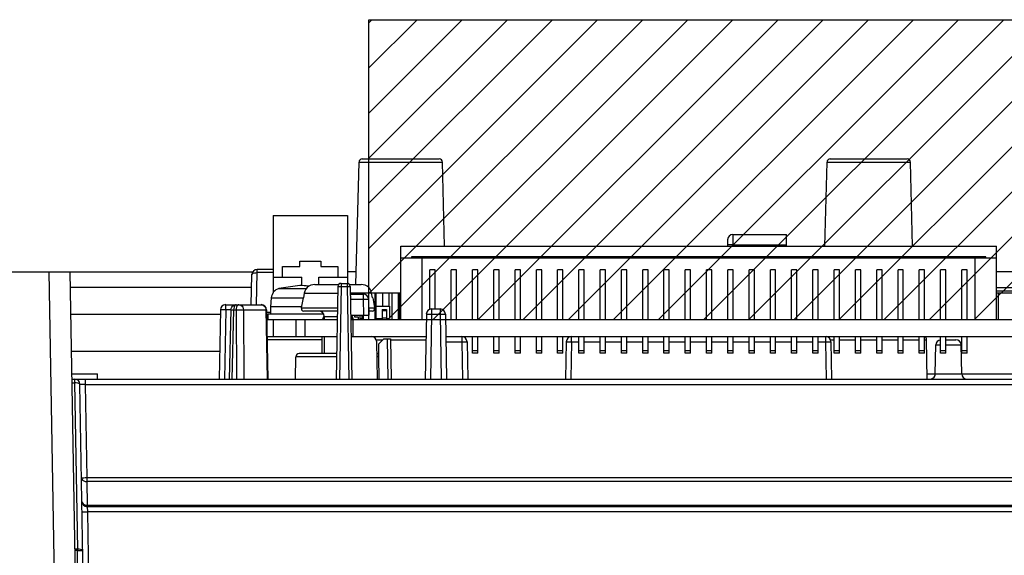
# Model space of a CAD drawing. Extents: x 0 to 420, y 0 to 297.
# Tile 44 of 86: x 266 to 297, y 100 to 117. Entities that reach past the tile are written whole.
import ezdxf

# ---------------------------------------------------------------- set-up
doc = ezdxf.new("R2010")
doc.units = 0
doc.header["$LTSCALE"] = 23.1
doc.layers.get('0').update_dxf_attribs({"linetype": 'CONTINUOUS'})
doc.layers.add('ALL_AXIS', color=7, linetype='CONTINUOUS')
doc.layers.add('ALL_FEATURES', color=7, linetype='CONTINUOUS')

msp = doc.modelspace()

# ---------------------------------------------------------------- linework, layer by layer
at = {"color": 7, "linetype": 'CONTINUOUS'}
for p, q in [((277.256, 117.145), (310.723, 117.145)), ((277.256, 107.745), (277.256, 117.145)), ((277.343, 108.578), (278.256, 108.578)), ((277.456, 107.745), (277.456, 108.578)), ((277.49, 107.745), (277.49, 108.578)), ((277.69, 108.165), (277.69, 108.578)), ((277.89, 108.165), (277.89, 108.578)), ((277.99, 107.745), (277.99, 108.578)), ((278.19, 107.745), (278.19, 108.578)), ((278.223, 107.788), (278.223, 108.578)), ((296.923, 108.578), (298.856, 108.578)), ((296.99, 107.745), (296.99, 108.578)), ((277.256, 107.745), (277.256, 108.011)), ((276.99, 107.745), (276.99, 107.878)), ((277.087, 107.745), (277.087, 107.878)), ((277.256, 107.745), (310.723, 107.745)), ((277.89, 107.745), (277.89, 107.778))]:
    msp.add_line(p, q, dxfattribs=at)
at = {"color": 2, "linetype": 'CONTINUOUS'}
for p, q in [((277.256, 117.047), (277.354, 117.145)), ((277.256, 115.633), (278.768, 117.145)), ((277.256, 114.219), (280.183, 117.145)), ((277.256, 112.804), (281.597, 117.145)), ((277.256, 111.39), (283.011, 117.145)), ((277.256, 109.976), (284.425, 117.145)), ((277.256, 108.562), (285.839, 117.145)), ((277.854, 107.745), (287.254, 117.145)), ((279.268, 107.745), (288.668, 117.145)), ((280.682, 107.745), (290.082, 117.145)), ((282.096, 107.745), (291.496, 117.145)), ((283.511, 107.745), (292.911, 117.145)), ((284.925, 107.745), (294.325, 117.145)), ((286.339, 107.745), (295.739, 117.145)), ((287.753, 107.745), (297.153, 117.145)), ((289.167, 107.745), (298.567, 117.145)), ((290.582, 107.745), (299.982, 117.145)), ((291.996, 107.745), (301.396, 117.145)), ((293.41, 107.745), (302.81, 117.145)), ((294.824, 107.745), (304.224, 117.145)), ((296.238, 107.745), (305.638, 117.145))]:
    msp.add_line(p, q, dxfattribs=at)
at = {"layer": 'ALL_AXIS', "color": 7, "linetype": 'CONTINUOUS'}
for p, q in [((275.089, 109.411), (275.089, 109.578)), ((275.089, 109.578), (275.756, 109.578)), ((275.756, 109.578), (275.756, 109.411)), ((274.556, 109.078), (274.556, 109.411)), ((274.556, 109.411), (275.089, 109.411)), ((275.756, 109.411), (276.289, 109.411)), ((276.289, 109.411), (276.289, 109.078)), ((275.09, 108.811), (274.437, 108.718)), ((274.198, 108.427), (274.173, 108.145)), ((275.197, 108.428), (275.14, 108.109)), ((277.383, 108.428), (277.439, 108.109)), ((274.173, 108.145), (274.173, 107.911)), ((275.147, 108.145), (274.173, 108.145)), ((277.673, 108.065), (277.673, 107.745)), ((277.673, 108.065), (277.806, 108.065)), ((277.806, 108.065), (277.806, 107.745)), ((274.057, 107.745), (276.27, 107.745)), ((274.09, 107.911), (274.09, 107.745)), ((275.839, 107.911), (274.09, 107.911)), ((274.256, 107.745), (274.256, 107.211)), ((274.968, 107.745), (274.968, 107.211)), ((275.856, 107.845), (275.856, 107.745)), ((276.692, 107.745), (279.056, 107.745)), ((276.723, 107.845), (276.723, 107.745)), ((276.756, 107.745), (276.756, 107.211)), ((276.99, 107.778), (277.04, 107.778)), ((277.04, 107.878), (277.04, 107.745)), ((277.04, 107.798), (277.087, 107.798)), ((277.49, 107.778), (277.673, 107.778)), ((277.673, 107.798), (277.806, 107.798)), ((277.806, 107.778), (277.906, 107.778)), ((279.657, 107.745), (310.622, 107.745)), ((274.067, 107.211), (276.261, 107.211)), ((275.856, 107.211), (275.856, 106.678)), ((276.756, 107.211), (279.046, 107.211)), ((280.169, 107.211), (310.613, 107.211))]:
    msp.add_line(p, q, dxfattribs=at)
at = {"layer": 'ALL_AXIS', "color": 9, "linetype": 'CONTINUOUS'}
for p, q in [((274.437, 108.718), (275.304, 108.718)), ((274.198, 108.427), (275.197, 108.427)), ((277.673, 108.031), (277.806, 108.031)), ((275.256, 107.745), (275.256, 107.211)), ((275.856, 107.845), (276.272, 107.845)), ((276.723, 107.845), (276.69, 107.845))]:
    msp.add_line(p, q, dxfattribs=at)
at = {"layer": 'ALL_AXIS', "color": 7, "linetype": 'CONTINUOUS'}
for centre, radius, start, end in [((274.53, 108.398), 0.333, 106.257, 175), ((275.09, 106.478), 2.333, 83.2718, 90), ((275.69, 107.845), 0.167, 0, 90), ((276.89, 107.845), 0.167, 168, 180)]:
    msp.add_arc(centre, radius, start, end, dxfattribs=at)
at = {"layer": 'ALL_FEATURES', "color": 7, "linetype": 'CONTINUOUS'}
for p, q in [((276.849, 108.845), (276.95, 112.681)), ((277.05, 112.778), (279.463, 112.778)), ((279.632, 110.045), (279.563, 112.681)), ((291.547, 110.045), (291.616, 112.681)), ((291.716, 112.778), (294.13, 112.778)), ((294.299, 110.045), (294.23, 112.681)), ((274.256, 111.011), (274.256, 108.579)), ((274.256, 111.011), (276.589, 111.011)), ((276.589, 111.011), (276.589, 108.878)), ((288.499, 110.248), (288.496, 110.045)), ((288.666, 110.411), (290.344, 110.411)), ((290.35, 110.045), (290.344, 110.411)), ((278.256, 107.745), (278.256, 110.045)), ((278.256, 110.045), (296.923, 110.045)), ((296.923, 107.745), (296.923, 110.045)), ((278.256, 109.678), (296.923, 109.678)), ((278.59, 109.711), (278.59, 109.678)), ((296.59, 109.711), (278.59, 109.711)), ((278.923, 107.745), (278.923, 109.678)), ((296.256, 107.745), (296.256, 109.678)), ((296.59, 109.678), (296.59, 109.711)), ((258.756, 109.245), (273.622, 109.245)), ((267.89, 109.245), (268.062, 99.396)), ((274.256, 109.311), (273.754, 109.311)), ((276.86, 109.245), (276.589, 109.245)), ((279.173, 108.069), (279.173, 109.303)), ((279.34, 109.303), (279.173, 109.303)), ((279.34, 108.078), (279.34, 109.303)), ((279.84, 107.745), (279.84, 109.303)), ((280.006, 109.303), (279.84, 109.303)), ((280.006, 107.745), (280.006, 109.303)), ((280.506, 107.745), (280.506, 109.303)), ((280.673, 109.303), (280.506, 109.303)), ((280.673, 107.745), (280.673, 109.303)), ((281.173, 107.745), (281.173, 109.303)), ((281.34, 109.303), (281.173, 109.303)), ((281.34, 107.745), (281.34, 109.303)), ((281.84, 107.745), (281.84, 109.303)), ((282.006, 109.303), (281.84, 109.303)), ((282.006, 107.745), (282.006, 109.303)), ((282.506, 107.745), (282.506, 109.303)), ((282.673, 109.303), (282.506, 109.303)), ((282.673, 107.745), (282.673, 109.303)), ((283.173, 107.745), (283.173, 109.303)), ((283.34, 109.303), (283.173, 109.303)), ((283.34, 107.745), (283.34, 109.303)), ((283.84, 107.745), (283.84, 109.303)), ((284.006, 109.303), (283.84, 109.303)), ((284.006, 107.745), (284.006, 109.303)), ((284.506, 107.745), (284.506, 109.303)), ((284.673, 109.303), (284.506, 109.303)), ((284.673, 107.745), (284.673, 109.303)), ((285.173, 107.745), (285.173, 109.303)), ((285.34, 109.303), (285.173, 109.303)), ((285.34, 107.745), (285.34, 109.303)), ((285.84, 107.745), (285.84, 109.303)), ((286.006, 109.303), (285.84, 109.303)), ((286.006, 107.745), (286.006, 109.303)), ((286.506, 107.745), (286.506, 109.303)), ((286.673, 109.303), (286.506, 109.303)), ((286.673, 107.745), (286.673, 109.303)), ((287.173, 107.745), (287.173, 109.303)), ((287.34, 109.303), (287.173, 109.303)), ((287.34, 107.745), (287.34, 109.303)), ((287.84, 107.745), (287.84, 109.303)), ((288.006, 109.303), (287.84, 109.303)), ((288.006, 107.745), (288.006, 109.303)), ((288.506, 107.745), (288.506, 109.303)), ((288.673, 109.303), (288.506, 109.303)), ((288.673, 107.745), (288.673, 109.303)), ((289.173, 107.745), (289.173, 109.303)), ((289.34, 109.303), (289.173, 109.303)), ((289.34, 107.745), (289.34, 109.303)), ((289.84, 107.745), (289.84, 109.303)), ((290.006, 109.303), (289.84, 109.303)), ((290.006, 107.745), (290.006, 109.303)), ((290.506, 107.745), (290.506, 109.303)), ((290.673, 109.303), (290.506, 109.303)), ((290.673, 107.745), (290.673, 109.303)), ((291.173, 107.745), (291.173, 109.303)), ((291.34, 109.303), (291.173, 109.303)), ((291.34, 107.745), (291.34, 109.303)), ((291.84, 107.745), (291.84, 109.303)), ((292.006, 109.303), (291.84, 109.303)), ((292.006, 107.745), (292.006, 109.303)), ((292.506, 107.745), (292.506, 109.303)), ((292.673, 109.303), (292.506, 109.303)), ((292.673, 107.745), (292.673, 109.303)), ((293.173, 107.745), (293.173, 109.303)), ((293.34, 109.303), (293.173, 109.303)), ((293.34, 107.745), (293.34, 109.303)), ((293.84, 107.745), (293.84, 109.303)), ((294.006, 109.303), (293.84, 109.303)), ((294.006, 107.745), (294.006, 109.303)), ((294.506, 107.745), (294.506, 109.303)), ((294.673, 109.303), (294.506, 109.303)), ((294.673, 107.745), (294.673, 109.303)), ((295.173, 107.745), (295.173, 109.303)), ((295.34, 109.303), (295.173, 109.303)), ((295.34, 107.745), (295.34, 109.303)), ((295.84, 107.745), (295.84, 109.303)), ((296.006, 109.303), (295.84, 109.303)), ((296.006, 107.745), (296.006, 109.303)), ((299.482, 109.245), (296.923, 109.245)), ((273.571, 108.211), (273.587, 109.148)), ((274.256, 109.078), (275.156, 109.078)), ((275.156, 108.802), (275.156, 109.078)), ((275.689, 108.845), (275.689, 109.078)), ((275.689, 109.078), (276.589, 109.078)), ((273.58, 108.745), (267.899, 108.745)), ((275.569, 108.845), (276.315, 108.845)), ((276.288, 108.78), (276.237, 105.878)), ((276.388, 108.878), (276.574, 108.878)), ((276.647, 108.845), (277.011, 108.845)), ((276.674, 108.78), (276.725, 105.878)), ((296.923, 108.745), (299.473, 108.745)), ((275.209, 108.428), (275.197, 108.428)), ((275.235, 108.569), (275.209, 108.428)), ((276.678, 108.545), (277.081, 108.545)), ((277.248, 108.381), (277.256, 107.878)), ((277.37, 108.428), (277.345, 108.569)), ((277.383, 108.428), (277.37, 108.428)), ((272.604, 108.048), (272.567, 105.878)), ((272.771, 108.211), (273.885, 108.211)), ((272.936, 108.049), (272.884, 105.878)), ((274.052, 108.048), (274.09, 105.878)), ((276.275, 108.011), (275.222, 108.011)), ((277.357, 108.011), (277.254, 108.011)), ((277.49, 108.165), (277.906, 108.165)), ((277.906, 108.165), (277.906, 107.778)), ((279.225, 108.078), (279.488, 108.078)), ((272.602, 107.9), (267.913, 107.9)), ((274.053, 107.978), (274.173, 107.978)), ((274.056, 107.811), (274.09, 107.811)), ((276.69, 107.878), (277.256, 107.878)), ((276.81, 107.878), (276.81, 107.831)), ((276.81, 107.831), (276.923, 107.831)), ((276.923, 107.831), (276.923, 107.745)), ((278.19, 107.911), (278.223, 107.911)), ((278.203, 107.745), (278.203, 107.788)), ((278.203, 107.788), (278.256, 107.788)), ((278.223, 107.745), (278.223, 107.788)), ((279.059, 107.914), (279.023, 105.878)), ((279.654, 107.914), (279.69, 105.878)), ((275.79, 106.678), (275.796, 107.211)), ((276.701, 107.211), (276.756, 107.211)), ((277.723, 107.145), (277.556, 106.978)), ((277.723, 107.145), (277.934, 107.145)), ((277.934, 107.145), (277.956, 105.878)), ((279.667, 107.211), (280.169, 107.211)), ((280.506, 106.691), (280.506, 107.211)), ((280.673, 106.691), (280.673, 107.211)), ((281.173, 106.691), (281.173, 107.211)), ((281.34, 106.691), (281.34, 107.211)), ((281.84, 106.691), (281.84, 107.211)), ((282.006, 106.691), (282.006, 107.211)), ((282.506, 106.691), (282.506, 107.211)), ((282.673, 106.691), (282.673, 107.211)), ((283.173, 106.691), (283.173, 107.211)), ((283.34, 106.691), (283.34, 107.211)), ((283.84, 106.691), (283.84, 107.211)), ((284.006, 106.691), (284.006, 107.211)), ((284.506, 106.691), (284.506, 107.211)), ((284.673, 106.691), (284.673, 107.211)), ((285.173, 106.691), (285.173, 107.211)), ((285.34, 106.691), (285.34, 107.211)), ((285.84, 106.691), (285.84, 107.211)), ((286.006, 106.691), (286.006, 107.211)), ((286.506, 106.691), (286.506, 107.211)), ((286.673, 106.691), (286.673, 107.211)), ((287.173, 106.691), (287.173, 107.211)), ((287.34, 106.691), (287.34, 107.211)), ((287.84, 106.691), (287.84, 107.211)), ((288.006, 106.691), (288.006, 107.211)), ((288.506, 106.691), (288.506, 107.211)), ((288.673, 106.691), (288.673, 107.211)), ((289.173, 106.691), (289.173, 107.211)), ((289.34, 106.691), (289.34, 107.211)), ((289.84, 106.691), (289.84, 107.211)), ((290.006, 106.691), (290.006, 107.211)), ((290.506, 106.691), (290.506, 107.211)), ((290.673, 106.691), (290.673, 107.211)), ((291.173, 106.691), (291.173, 107.211)), ((291.34, 106.691), (291.34, 107.211)), ((291.84, 106.691), (291.84, 107.211)), ((292.006, 106.691), (292.006, 107.211)), ((292.506, 106.691), (292.506, 107.211)), ((292.673, 106.691), (292.673, 107.211)), ((293.173, 106.691), (293.173, 107.211)), ((293.34, 106.691), (293.34, 107.211)), ((293.84, 106.691), (293.84, 107.211)), ((294.006, 106.691), (294.006, 107.211)), ((294.506, 106.691), (294.506, 107.211)), ((294.673, 106.691), (294.673, 107.211)), ((294.756, 105.878), (294.735, 107.113)), ((295.173, 106.691), (295.173, 107.211)), ((295.34, 106.691), (295.34, 107.211)), ((295.34, 107.111), (295.655, 107.111)), ((295.84, 106.691), (295.84, 107.211)), ((296.006, 106.691), (296.006, 107.211)), ((277.523, 105.878), (277.503, 107.048)), ((277.556, 106.978), (277.556, 106.63)), ((280.336, 107.048), (280.356, 105.878)), ((283.444, 107.048), (283.423, 105.878)), ((291.736, 107.048), (291.756, 105.878)), ((295.009, 106.042), (295.025, 106.948)), ((295.837, 106.042), (295.821, 106.948)), ((267.933, 106.756), (272.582, 106.756)), ((274.956, 105.878), (274.969, 106.58)), ((276.251, 106.678), (275.069, 106.678)), ((277.581, 105.878), (277.571, 106.58)), ((280.673, 106.761), (280.506, 106.761)), ((280.673, 106.691), (280.506, 106.691)), ((281.34, 106.761), (281.173, 106.761)), ((281.34, 106.691), (281.173, 106.691)), ((282.006, 106.761), (281.84, 106.761)), ((282.006, 106.691), (281.84, 106.691)), ((282.673, 106.761), (282.506, 106.761)), ((282.673, 106.691), (282.506, 106.691)), ((283.34, 106.761), (283.173, 106.761)), ((283.34, 106.691), (283.173, 106.691)), ((284.006, 106.761), (283.84, 106.761)), ((284.006, 106.691), (283.84, 106.691)), ((284.673, 106.761), (284.506, 106.761)), ((284.673, 106.691), (284.506, 106.691)), ((285.34, 106.761), (285.173, 106.761)), ((285.34, 106.691), (285.173, 106.691)), ((286.006, 106.761), (285.84, 106.761)), ((286.006, 106.691), (285.84, 106.691)), ((286.673, 106.761), (286.506, 106.761)), ((286.673, 106.691), (286.506, 106.691)), ((287.34, 106.761), (287.173, 106.761)), ((287.34, 106.691), (287.173, 106.691)), ((288.006, 106.761), (287.84, 106.761)), ((288.006, 106.691), (287.84, 106.691)), ((288.673, 106.761), (288.506, 106.761)), ((288.673, 106.691), (288.506, 106.691)), ((289.34, 106.761), (289.173, 106.761)), ((289.34, 106.691), (289.173, 106.691)), ((290.006, 106.761), (289.84, 106.761)), ((290.006, 106.691), (289.84, 106.691)), ((290.673, 106.761), (290.506, 106.761)), ((290.673, 106.691), (290.506, 106.691)), ((291.34, 106.761), (291.173, 106.761)), ((291.34, 106.691), (291.173, 106.691)), ((292.006, 106.761), (291.84, 106.761)), ((292.006, 106.691), (291.84, 106.691)), ((292.673, 106.761), (292.506, 106.761)), ((292.673, 106.691), (292.506, 106.691)), ((293.34, 106.761), (293.173, 106.761)), ((293.34, 106.691), (293.173, 106.691)), ((294.006, 106.761), (293.84, 106.761)), ((294.006, 106.691), (293.84, 106.691)), ((294.673, 106.761), (294.506, 106.761)), ((294.673, 106.691), (294.506, 106.691)), ((295.34, 106.761), (295.173, 106.761)), ((295.34, 106.691), (295.173, 106.691)), ((296.006, 106.761), (295.84, 106.761)), ((296.006, 106.691), (295.84, 106.691)), ((267.946, 106.045), (268.756, 106.045)), ((267.949, 105.878), (322.907, 105.878)), ((268.756, 105.878), (268.756, 106.045)), ((268.48, 89.839), (268.203, 105.714)), ((322.413, 101.878), (268.433, 101.878))]:
    msp.add_line(p, q, dxfattribs=at)
at = {"layer": 'ALL_FEATURES', "color": 9, "linetype": 'CONTINUOUS'}
for p, q in [((276.95, 112.681), (279.563, 112.681)), ((291.616, 112.681), (294.23, 112.681)), ((288.666, 110.411), (288.663, 110.084)), ((288.663, 110.084), (288.663, 110.045)), ((288.663, 110.084), (290.35, 110.084)), ((267.223, 109.245), (267.394, 99.475)), ((273.754, 109.215), (273.754, 109.311)), ((273.736, 108.211), (273.754, 109.215)), ((274.256, 109.215), (273.754, 109.215)), ((276.388, 108.78), (276.337, 105.878)), ((276.388, 108.878), (276.388, 108.78)), ((276.388, 108.78), (276.574, 108.78)), ((276.574, 108.878), (276.574, 108.78)), ((276.574, 108.78), (276.625, 105.878)), ((296.923, 108.647), (299.471, 108.647)), ((275.235, 108.569), (276.284, 108.569)), ((277.345, 108.569), (276.678, 108.569)), ((276.681, 108.381), (277.081, 108.381)), ((277.081, 108.545), (277.081, 108.381)), ((277.081, 108.381), (277.09, 107.878)), ((272.771, 108.048), (272.733, 105.878)), ((272.771, 108.048), (272.771, 108.211)), ((272.936, 108.048), (272.771, 108.048)), ((273.02, 108.048), (272.968, 105.878)), ((273.02, 108.048), (273.098, 108.048)), ((273.098, 108.048), (273.112, 105.878)), ((273.182, 108.211), (273.16, 108.206)), ((273.326, 108.048), (273.34, 105.878)), ((273.326, 108.048), (274.03, 108.048)), ((274.024, 108.09), (274.03, 108.048)), ((274.03, 108.048), (274.067, 105.878)), ((275.14, 108.109), (276.276, 108.109)), ((277.252, 108.109), (277.439, 108.109)), ((279.225, 108.078), (279.225, 107.914)), ((279.488, 108.078), (279.488, 107.914)), ((279.225, 107.914), (279.19, 105.878)), ((279.225, 107.914), (279.488, 107.914)), ((279.488, 107.914), (279.523, 105.878)), ((275.795, 107.113), (274.068, 107.113)), ((277.487, 107.113), (277.692, 107.113)), ((277.834, 107.145), (277.856, 105.878)), ((277.934, 107.113), (279.045, 107.113)), ((280.169, 107.211), (280.169, 107.048)), ((283.61, 107.048), (283.61, 107.211)), ((291.569, 107.211), (291.569, 107.048)), ((291.72, 107.113), (291.84, 107.113)), ((292.006, 107.113), (292.506, 107.113)), ((292.673, 107.113), (293.173, 107.113)), ((293.34, 107.113), (293.84, 107.113)), ((294.006, 107.113), (294.506, 107.113)), ((294.673, 107.113), (294.735, 107.113)), ((279.669, 107.048), (280.169, 107.048)), ((280.169, 107.048), (280.19, 105.878)), ((283.61, 107.048), (283.59, 105.878)), ((283.61, 107.048), (283.84, 107.048)), ((284.006, 107.048), (284.506, 107.048)), ((284.673, 107.048), (285.173, 107.048)), ((285.34, 107.048), (285.84, 107.048)), ((286.006, 107.048), (286.506, 107.048)), ((286.673, 107.048), (287.173, 107.048)), ((287.34, 107.048), (287.84, 107.048)), ((288.006, 107.048), (288.506, 107.048)), ((288.673, 107.048), (289.173, 107.048)), ((289.34, 107.048), (289.84, 107.048)), ((290.006, 107.048), (290.506, 107.048)), ((290.673, 107.048), (291.173, 107.048)), ((291.34, 107.048), (291.569, 107.048)), ((291.569, 107.048), (291.59, 105.878)), ((295.025, 106.948), (295.173, 106.948)), ((295.34, 106.948), (295.821, 106.948)), ((276.25, 106.58), (274.969, 106.58)), ((277.571, 106.58), (277.511, 106.58)), ((268.036, 105.878), (268.036, 105.761)), ((268.369, 105.878), (268.369, 105.714)), ((294.754, 106.042), (299.426, 106.042)), ((267.951, 105.761), (268.036, 105.761)), ((268.036, 105.761), (268.127, 100.548)), ((268.369, 105.714), (268.421, 102.78)), ((268.369, 105.714), (322.477, 105.714)), ((268.421, 102.78), (268.421, 102.664)), ((322.426, 102.78), (268.421, 102.78)), ((268.421, 102.664), (268.433, 101.926)), ((322.426, 102.664), (268.421, 102.664)), ((268.433, 101.926), (268.433, 101.878)), ((268.433, 101.926), (322.413, 101.926)), ((268.433, 101.878), (268.439, 101.714)), ((268.439, 101.714), (268.48, 99.378)), ((299.487, 101.714), (268.439, 101.714)), ((268.127, 100.548), (268.042, 100.548)), ((268.127, 100.501), (268.042, 100.501)), ((268.127, 100.548), (268.127, 100.501)), ((268.243, 93.844), (268.127, 100.501))]:
    msp.add_line(p, q, dxfattribs=at)
for points in [[(288.663, 110.084), (288.62, 110.085), (288.58, 110.085), (288.545, 110.085), (288.519, 110.085), (288.502, 110.085), (288.497, 110.084)], [(273.587, 109.148), (273.593, 109.166), (273.61, 109.182), (273.636, 109.197), (273.671, 109.207), (273.711, 109.214), (273.754, 109.215)], [(276.288, 108.78), (276.292, 108.78), (276.302, 108.781), (276.317, 108.781), (276.338, 108.781), (276.362, 108.78), (276.388, 108.78)], [(276.574, 108.78), (276.6, 108.78), (276.624, 108.781), (276.645, 108.781), (276.661, 108.781), (276.671, 108.78), (276.674, 108.78)], [(277.081, 108.381), (277.124, 108.382), (277.164, 108.382), (277.199, 108.382), (277.225, 108.382), (277.242, 108.382), (277.248, 108.381)], [(272.771, 108.048), (272.749, 108.048), (272.728, 108.048), (272.707, 108.049), (272.688, 108.049), (272.67, 108.049), (272.653, 108.049), (272.639, 108.049), (272.627, 108.049), (272.617, 108.049), (272.61, 108.048), (272.606, 108.048), (272.604, 108.048)], [(272.936, 108.049), (272.942, 108.049), (272.959, 108.049), (272.985, 108.048), (273.02, 108.048)], [(273.103, 108.211), (273.081, 108.206), (273.062, 108.19), (273.044, 108.164), (273.031, 108.13), (273.023, 108.09), (273.02, 108.048)], [(273.123, 108.164), (273.11, 108.13), (273.101, 108.09), (273.098, 108.048)], [(273.098, 108.048), (273.138, 108.048), (273.182, 108.049), (273.225, 108.049), (273.265, 108.049), (273.299, 108.048), (273.326, 108.048)], [(273.16, 108.206), (273.14, 108.19), (273.123, 108.164)], [(273.182, 108.211), (273.219, 108.206), (273.253, 108.19), (273.283, 108.164), (273.306, 108.13), (273.321, 108.09), (273.326, 108.048)], [(273.885, 108.211), (273.922, 108.206), (273.957, 108.19), (273.986, 108.164), (274.009, 108.13), (274.024, 108.09)], [(274.03, 108.048), (274.042, 108.048), (274.049, 108.048), (274.052, 108.048)], [(279.059, 107.914), (279.064, 107.915), (279.081, 107.915), (279.108, 107.916), (279.142, 107.915), (279.182, 107.915), (279.225, 107.914)], [(279.488, 107.914), (279.531, 107.915), (279.571, 107.915), (279.605, 107.916), (279.632, 107.915), (279.649, 107.915), (279.654, 107.914)], [(280.169, 107.048), (280.213, 107.048), (280.253, 107.049), (280.287, 107.049), (280.314, 107.049), (280.33, 107.048), (280.336, 107.048)], [(283.444, 107.048), (283.449, 107.048), (283.466, 107.049), (283.493, 107.049), (283.527, 107.049), (283.567, 107.048), (283.61, 107.048)], [(291.569, 107.048), (291.613, 107.048), (291.653, 107.049), (291.687, 107.049), (291.714, 107.049), (291.73, 107.048), (291.736, 107.048)], [(268.203, 105.714), (268.194, 105.73), (268.171, 105.743), (268.134, 105.754), (268.087, 105.76), (268.036, 105.761)], [(268.203, 105.714), (268.207, 105.715), (268.219, 105.715), (268.238, 105.716), (268.264, 105.716), (268.296, 105.715), (268.332, 105.715), (268.369, 105.714)], [(268.254, 102.78), (268.263, 102.743), (268.286, 102.711), (268.323, 102.685), (268.369, 102.669), (268.421, 102.664)], [(268.421, 102.78), (268.369, 102.779), (268.323, 102.778), (268.286, 102.778), (268.262, 102.779), (268.254, 102.78)], [(268.267, 102.042), (268.275, 102.006), (268.299, 101.973), (268.336, 101.947), (268.382, 101.931), (268.433, 101.926)], [(268.273, 101.714), (268.281, 101.714), (268.304, 101.713), (268.341, 101.713), (268.388, 101.714), (268.439, 101.714)], [(268.294, 100.501), (268.285, 100.516), (268.262, 100.53), (268.225, 100.54), (268.178, 100.546), (268.127, 100.548)], [(268.127, 100.501), (268.179, 100.502), (268.225, 100.502), (268.262, 100.502), (268.286, 100.502), (268.294, 100.501)]]:
    msp.add_lwpolyline(points, dxfattribs=at)
at = {"layer": 'ALL_FEATURES', "color": 7, "linetype": 'CONTINUOUS'}
for points in [[(275.569, 108.845), (275.501, 108.838), (275.437, 108.819), (275.377, 108.787), (275.326, 108.745), (275.284, 108.693), (275.253, 108.634), (275.235, 108.569)], [(277.345, 108.569), (277.327, 108.634), (277.296, 108.693), (277.253, 108.745), (277.201, 108.788), (277.142, 108.819), (277.078, 108.838), (277.011, 108.845)], [(272.936, 108.049), (272.943, 108.091), (272.96, 108.131), (272.986, 108.164), (273.021, 108.19), (273.06, 108.206), (273.103, 108.211)], [(277.571, 106.58), (277.567, 106.606), (277.556, 106.63)]]:
    msp.add_lwpolyline(points, dxfattribs=at)
for centre, radius, start, end in [((277.05, 112.678), 0.1, 90, 178.5), ((279.463, 112.678), 0.1, 1.5, 90), ((291.716, 112.678), 0.1, 90, 178.5), ((294.13, 112.678), 0.1, 1.5, 90), ((288.666, 110.245), 0.167, 90, 179), ((273.754, 109.145), 0.167, 90, 179), ((276.388, 108.778), 0.1, 90, 179), ((276.574, 108.778), 0.1, 1, 90), ((277.081, 108.378), 0.167, 1, 90), ((272.771, 108.045), 0.167, 90, 179), ((273.885, 108.045), 0.167, 1, 90), ((275.222, 108.095), 0.0833, 170, 270), ((277.357, 108.095), 0.0833, 270, 10), ((279.225, 107.911), 0.167, 90, 179), ((279.488, 107.911), 0.167, 1, 90), ((276.135, 107.678), 0.333, 148.075, 168.4358), ((276.444, 107.678), 0.333, 11.5642, 31.925), ((277.336, 107.045), 0.167, 1, 90), ((280.169, 107.045), 0.167, 1, 90), ((283.61, 107.045), 0.167, 90, 179), ((291.569, 107.045), 0.167, 1, 83.0298), ((294.635, 107.111), 0.1, 1, 67.2802), ((295.192, 106.945), 0.167, 96.4815, 179), ((295.655, 106.945), 0.167, 1, 90), ((275.069, 106.578), 0.1, 90, 179), ((277.511, 106.578), 0.1, 62.8919, 90), ((268.036, 105.711), 0.167, 1, 90), ((294.843, 106.045), 0.167, 284.8336, 359), ((296.004, 106.045), 0.167, 181, 270), ((268.433, 102.045), 0.167, 181, 270)]:
    msp.add_arc(centre, radius, start, end, dxfattribs=at)

doc.saveas('drawing.dxf')
